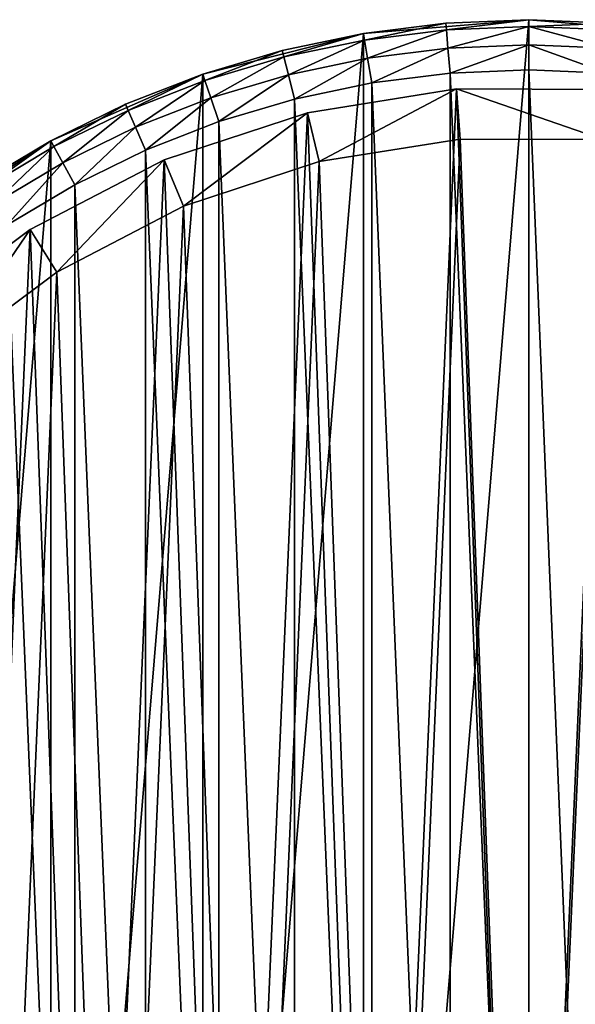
# Model space of a CAD drawing. Header units: millimetres. Extents: x 4 to 594, y -79 to 45.
# Tile 12 of 27: x 234 to 256, y -10 to 29. Entities that reach past the tile are written whole.
import ezdxf

# ---------------------------------------------------------------- set-up
doc = ezdxf.new("R2010")
doc.units = ezdxf.units.MM
doc.header["$LTSCALE"] = 25.4
doc.layers.get('0').update_dxf_attribs({"true_color": 0xff5454})

# ---------------------------------------------------------------- blocks, each defined once
blk = doc.blocks.new('PILLS-III-8263.STL')
at = {"color": 250, "true_color": 0x262626}
mesh = blk.add_polyface(dxfattribs=at)
corners = [(215.04, -1.131, 7.373), (213.952, -14.253, 7.373), (213.952, -7.647, 7.373), (215.04, -20.769, 7.373), (217.185, 5.118, 7.373), (217.185, -27.018, 7.373), (220.329, 10.928, 7.373), (220.329, -32.828, 7.373), (224.387, 16.141, 7.373), (224.387, -38.041, 7.373), (229.247, 20.616, 7.373), (229.247, -42.516, 7.373), (234.778, 24.229, 7.373), (234.778, -46.129, 7.373), (240.828, 26.883, 7.373), (240.828, -48.783, 7.373), (247.232, 28.504, 7.373), (247.232, -50.404, 7.373), (253.816, 29.05, 7.373), (253.816, -50.95, 7.373), (260.399, 28.504, 7.373), (260.399, -50.404, 7.373), (266.804, 26.883, 7.373), (266.804, -48.783, 7.373), (272.853, 24.229, 7.373), (272.853, -46.129, 7.373), (278.384, 20.616, 7.373), (278.384, -42.516, 7.373), (283.245, 16.141, 7.373), (283.245, -38.041, 7.373), (287.302, 10.928, 7.373), (287.302, -32.828, 7.373), (290.447, 5.118, 7.373), (290.447, -27.018, 7.373), (292.592, -1.131, 7.373), (292.592, -20.769, 7.373), (293.679, -7.647, 7.373), (293.679, -14.253, 7.373)]
mesh.append_faces([[corners[k] for k in face] for face in [(0, 1, 2), (35, 36, 37)]], dxfattribs={"vtx0": -1, "color": 250})
mesh.append_faces([[corners[k] for k in face] for face in [(1, 0, 3), (3, 4, 5), (5, 6, 7), (7, 8, 9), (9, 10, 11), (11, 12, 13), (13, 14, 15), (15, 16, 17), (17, 18, 19), (19, 20, 21), (21, 22, 23), (23, 24, 25), (25, 26, 27), (27, 28, 29), (29, 30, 31), (31, 32, 33), (33, 34, 35)]], dxfattribs={"vtx0": -1, "vtx1": -1, "color": 250})
mesh.append_faces([[corners[k] for k in face] for face in [(3, 0, 4), (5, 4, 6), (7, 6, 8), (9, 8, 10), (11, 10, 12), (13, 12, 14), (15, 14, 16), (17, 16, 18), (19, 18, 20), (21, 20, 22), (23, 22, 24), (25, 24, 26), (27, 26, 28), (29, 28, 30), (31, 30, 32), (33, 32, 34), (35, 34, 36)]], dxfattribs={"vtx0": -1, "vtx2": -1, "color": 250})
mesh = blk.add_polyface(dxfattribs=at)
corners = [(250.512, 28.913, 34.873), (253.816, 29.05, 7.373), (247.232, 28.504, 7.373)]
mesh.append_faces([[corners[k] for k in face] for face in [(0, 1, 2)]], dxfattribs={"color": 250})
mesh = blk.add_polyface(dxfattribs=at)
corners = [(253.816, 29.05, 34.873), (253.816, 29.05, 7.373), (250.512, 28.913, 34.873)]
mesh.append_faces([[corners[k] for k in face] for face in [(0, 1, 2)]], dxfattribs={"color": 250})
mesh = blk.add_polyface(dxfattribs=at)
corners = [(250.535, 28.646, 35.873), (253.816, 29.05, 34.873), (250.512, 28.913, 34.873), (253.816, 28.782, 35.873)]
mesh.append_faces([[corners[k] for k in face] for face in [(0, 1, 2), (1, 0, 3)]], dxfattribs={"vtx0": -1, "color": 250})
mesh = blk.add_polyface(dxfattribs=at)
corners = [(257.119, 28.913, 34.873), (253.816, 29.05, 7.373), (253.816, 29.05, 34.873)]
mesh.append_faces([[corners[k] for k in face] for face in [(0, 1, 2)]], dxfattribs={"color": 250})
mesh = blk.add_polyface(dxfattribs=at)
corners = [(257.119, 28.913, 34.873), (260.399, 28.504, 7.373), (253.816, 29.05, 7.373)]
mesh.append_faces([[corners[k] for k in face] for face in [(0, 1, 2)]], dxfattribs={"color": 250})
mesh = blk.add_polyface(dxfattribs=at)
corners = [(253.816, 28.782, 35.873), (257.119, 28.913, 34.873), (253.816, 29.05, 34.873), (257.097, 28.646, 35.873)]
mesh.append_faces([[corners[k] for k in face] for face in [(0, 1, 2), (1, 0, 3)]], dxfattribs={"vtx0": -1, "color": 250})
mesh = blk.add_polyface(dxfattribs=at)
corners = [(250.512, 28.913, 34.873), (247.232, 28.504, 7.373), (247.232, 28.504, 34.873)]
mesh.append_faces([[corners[k] for k in face] for face in [(0, 1, 2)]], dxfattribs={"color": 250})
mesh = blk.add_polyface(dxfattribs=at)
corners = [(247.276, 28.24, 35.873), (250.512, 28.913, 34.873), (247.232, 28.504, 34.873), (250.535, 28.646, 35.873)]
mesh.append_faces([[corners[k] for k in face] for face in [(0, 1, 2), (1, 0, 3)]], dxfattribs={"vtx0": -1, "color": 250})
mesh = blk.add_polyface(dxfattribs=at)
corners = [(247.396, 27.518, 36.605), (250.535, 28.646, 35.873), (247.276, 28.24, 35.873), (250.595, 27.917, 36.605)]
mesh.append_faces([[corners[k] for k in face] for face in [(0, 1, 2), (1, 0, 3)]], dxfattribs={"vtx0": -1, "color": 250})
mesh = blk.add_polyface(dxfattribs=at)
corners = [(250.595, 27.917, 36.605), (253.816, 28.782, 35.873), (250.535, 28.646, 35.873), (253.816, 28.05, 36.605)]
mesh.append_faces([[corners[k] for k in face] for face in [(0, 1, 2), (1, 0, 3)]], dxfattribs={"vtx0": -1, "color": 250})
mesh = blk.add_polyface(dxfattribs=at)
corners = [(257.036, 27.917, 36.605), (253.816, 28.782, 35.873), (253.816, 28.05, 36.605), (257.097, 28.646, 35.873)]
mesh.append_faces([[corners[k] for k in face] for face in [(0, 1, 2), (1, 0, 3)]], dxfattribs={"vtx0": -1, "color": 250})
mesh = blk.add_polyface(dxfattribs=at)
corners = [(243.996, 27.826, 34.873), (247.232, 28.504, 7.373), (240.828, 26.883, 7.373)]
mesh.append_faces([[corners[k] for k in face] for face in [(0, 1, 2)]], dxfattribs={"color": 250})
mesh = blk.add_polyface(dxfattribs=at)
corners = [(247.232, 28.504, 34.873), (247.232, 28.504, 7.373), (243.996, 27.826, 34.873)]
mesh.append_faces([[corners[k] for k in face] for face in [(0, 1, 2)]], dxfattribs={"color": 250})
mesh = blk.add_polyface(dxfattribs=at)
corners = [(244.062, 27.566, 35.873), (247.232, 28.504, 34.873), (243.996, 27.826, 34.873), (247.276, 28.24, 35.873)]
mesh.append_faces([[corners[k] for k in face] for face in [(0, 1, 2), (1, 0, 3)]], dxfattribs={"vtx0": -1, "color": 250})
mesh = blk.add_polyface(dxfattribs=at)
corners = [(244.242, 26.857, 36.605), (247.276, 28.24, 35.873), (244.062, 27.566, 35.873), (247.396, 27.518, 36.605)]
mesh.append_faces([[corners[k] for k in face] for face in [(0, 1, 2), (1, 0, 3)]], dxfattribs={"vtx0": -1, "color": 250})
mesh = blk.add_polyface(dxfattribs=at)
corners = [(247.561, 26.532, 36.873), (250.595, 27.917, 36.605), (247.396, 27.518, 36.605), (250.678, 26.92, 36.873)]
mesh.append_faces([[corners[k] for k in face] for face in [(0, 1, 2), (1, 0, 3)]], dxfattribs={"vtx0": -1, "color": 250})
mesh = blk.add_polyface(dxfattribs=at)
corners = [(250.678, 26.92, 36.873), (253.816, 28.05, 36.605), (250.595, 27.917, 36.605), (253.816, 27.05, 36.873)]
mesh.append_faces([[corners[k] for k in face] for face in [(0, 1, 2), (1, 0, 3)]], dxfattribs={"vtx0": -1, "color": 250})
mesh = blk.add_polyface(dxfattribs=at)
corners = [(256.954, 26.92, 36.873), (253.816, 28.05, 36.605), (253.816, 27.05, 36.873), (257.036, 27.917, 36.605)]
mesh.append_faces([[corners[k] for k in face] for face in [(0, 1, 2), (1, 0, 3)]], dxfattribs={"vtx0": -1, "color": 250})
mesh = blk.add_polyface(dxfattribs=at)
corners = [(243.996, 27.826, 34.873), (240.828, 26.883, 7.373), (240.828, 26.883, 34.873)]
mesh.append_faces([[corners[k] for k in face] for face in [(0, 1, 2)]], dxfattribs={"color": 250})
mesh = blk.add_polyface(dxfattribs=at)
corners = [(240.915, 26.629, 35.873), (243.996, 27.826, 34.873), (240.828, 26.883, 34.873), (244.062, 27.566, 35.873)]
mesh.append_faces([[corners[k] for k in face] for face in [(0, 1, 2), (1, 0, 3)]], dxfattribs={"vtx0": -1, "color": 250})
mesh = blk.add_polyface(dxfattribs=at)
corners = [(241.152, 25.937, 36.605), (244.062, 27.566, 35.873), (240.915, 26.629, 35.873), (244.242, 26.857, 36.605)]
mesh.append_faces([[corners[k] for k in face] for face in [(0, 1, 2), (1, 0, 3)]], dxfattribs={"vtx0": -1, "color": 250})
mesh = blk.add_polyface(dxfattribs=at)
corners = [(244.487, 25.887, 36.873), (247.396, 27.518, 36.605), (244.242, 26.857, 36.605), (247.561, 26.532, 36.873)]
mesh.append_faces([[corners[k] for k in face] for face in [(0, 1, 2), (1, 0, 3)]], dxfattribs={"vtx0": -1, "color": 250})
mesh = blk.add_polyface(dxfattribs=at)
corners = [(215.945, -14.088, 36.873), (215.945, -7.812, 36.873), (215.816, -10.95, 36.873), (216.334, -17.205, 36.873), (216.334, -4.695, 36.873), (216.978, -20.278, 36.873), (216.978, -1.622, 36.873), (217.874, -23.289, 36.873), (217.874, 1.389, 36.873), (219.016, -26.214, 36.873), (219.016, 4.314, 36.873), (220.396, -29.036, 36.873), (220.396, 7.136, 36.873), (222.003, -31.734, 36.873), (222.003, 9.834, 36.873), (223.828, -34.29, 36.873), (223.828, 12.39, 36.873), (225.858, -36.687, 36.873), (225.858, 14.787, 36.873), (228.079, -38.908, 36.873), (228.079, 17.008, 36.873), (230.475, -40.937, 36.873), (230.475, 19.037, 36.873), (233.032, -42.762, 36.873), (233.032, 20.862, 36.873), (235.73, -44.37, 36.873), (235.73, 22.47, 36.873), (238.551, -45.749, 36.873), (238.551, 23.849, 36.873), (241.477, -46.891, 36.873), (241.477, 24.991, 36.873), (244.487, -47.787, 36.873), (244.487, 25.887, 36.873), (247.561, -48.432, 36.873), (247.561, 26.532, 36.873), (250.678, -48.82, 36.873), (250.678, 26.92, 36.873), (253.816, -48.95, 36.873), (253.816, 27.05, 36.873), (256.954, -48.82, 36.873), (256.954, 26.92, 36.873), (260.07, -48.432, 36.873), (260.07, 26.532, 36.873), (263.144, -47.787, 36.873), (263.144, 25.887, 36.873), (266.154, -46.891, 36.873), (266.154, 24.991, 36.873), (269.08, -45.749, 36.873), (269.08, 23.849, 36.873), (271.902, -44.37, 36.873), (271.902, 22.47, 36.873), (274.6, -42.762, 36.873), (274.6, 20.862, 36.873), (277.156, -40.937, 36.873), (277.156, 19.037, 36.873), (279.552, -38.908, 36.873), (279.552, 17.008, 36.873), (281.773, -36.687, 36.873), (281.773, 14.787, 36.873), (283.803, -34.29, 36.873), (283.803, 12.39, 36.873), (285.628, -31.734, 36.873), (285.628, 9.834, 36.873), (287.236, -29.036, 36.873), (287.236, 7.136, 36.873), (288.615, -26.214, 36.873), (288.615, 4.314, 36.873), (289.757, -23.289, 36.873), (289.757, 1.389, 36.873), (290.653, -20.278, 36.873), (290.653, -1.622, 36.873), (291.297, -17.205, 36.873), (291.297, -4.695, 36.873), (291.686, -14.088, 36.873), (291.686, -7.812, 36.873), (291.816, -10.95, 36.873)]
mesh.append_faces([[corners[k] for k in face] for face in [(0, 1, 2), (74, 73, 75)]], dxfattribs={"vtx0": -1, "color": 250})
mesh.append_faces([[corners[k] for k in face] for face in [(1, 3, 4), (4, 5, 6), (6, 7, 8), (8, 9, 10), (10, 11, 12), (12, 13, 14), (14, 15, 16), (16, 17, 18), (18, 19, 20), (20, 21, 22), (22, 23, 24), (24, 25, 26), (26, 27, 28), (28, 29, 30), (30, 31, 32), (32, 33, 34), (34, 35, 36), (36, 37, 38), (38, 39, 40), (40, 41, 42), (42, 43, 44), (44, 45, 46), (46, 47, 48), (48, 49, 50), (50, 51, 52), (52, 53, 54), (54, 55, 56), (56, 57, 58), (58, 59, 60), (60, 61, 62), (62, 63, 64), (64, 65, 66), (66, 67, 68), (68, 69, 70), (70, 71, 72), (72, 73, 74)]], dxfattribs={"vtx0": -1, "vtx1": -1, "color": 250})
mesh.append_faces([[corners[k] for k in face] for face in [(1, 0, 3), (4, 3, 5), (6, 5, 7), (8, 7, 9), (10, 9, 11), (12, 11, 13), (14, 13, 15), (16, 15, 17), (18, 17, 19), (20, 19, 21), (22, 21, 23), (24, 23, 25), (26, 25, 27), (28, 27, 29), (30, 29, 31), (32, 31, 33), (34, 33, 35), (36, 35, 37), (38, 37, 39), (40, 39, 41), (42, 41, 43), (44, 43, 45), (46, 45, 47), (48, 47, 49), (50, 49, 51), (52, 51, 53), (54, 53, 55), (56, 55, 57), (58, 57, 59), (60, 59, 61), (62, 61, 63), (64, 63, 65), (66, 65, 67), (68, 67, 69), (70, 69, 71), (72, 71, 73)]], dxfattribs={"vtx0": -1, "vtx2": -1, "color": 250})
mesh = blk.add_polyface(dxfattribs=at)
corners = [(237.748, 25.681, 34.873), (240.828, 26.883, 7.373), (234.778, 24.229, 7.373)]
mesh.append_faces([[corners[k] for k in face] for face in [(0, 1, 2)]], dxfattribs={"color": 250})
mesh = blk.add_polyface(dxfattribs=at)
corners = [(240.828, 26.883, 34.873), (240.828, 26.883, 7.373), (237.748, 25.681, 34.873)]
mesh.append_faces([[corners[k] for k in face] for face in [(0, 1, 2)]], dxfattribs={"color": 250})
mesh = blk.add_polyface(dxfattribs=at)
corners = [(237.855, 25.436, 35.873), (240.828, 26.883, 34.873), (237.748, 25.681, 34.873), (240.915, 26.629, 35.873)]
mesh.append_faces([[corners[k] for k in face] for face in [(0, 1, 2), (1, 0, 3)]], dxfattribs={"vtx0": -1, "color": 250})
mesh = blk.add_polyface(dxfattribs=at)
corners = [(241.477, 24.991, 36.873), (244.242, 26.857, 36.605), (241.152, 25.937, 36.605), (244.487, 25.887, 36.873)]
mesh.append_faces([[corners[k] for k in face] for face in [(0, 1, 2), (1, 0, 3)]], dxfattribs={"vtx0": -1, "color": 250})
at = {"color": 7, "true_color": 0xffffff}
mesh = blk.add_polyface(dxfattribs=at)
corners = [(216.723, -15.328, 7.443), (217.246, -3.356, 7.443), (216.501, -9.321, 7.443), (217.906, -21.221, 7.443), (218.937, 2.412, 7.443), (220.018, -26.848, 7.443), (221.532, 7.833, 7.443), (223.006, -32.064, 7.443), (224.963, 12.769, 7.443), (226.792, -36.733, 7.443), (229.142, 17.09, 7.443), (231.278, -40.734, 7.443), (233.959, 20.685, 7.443), (236.347, -43.963, 7.443), (239.291, 23.46, 7.443), (241.869, -46.338, 7.443), (244.999, 25.344, 7.443), (247.701, -47.796, 7.443), (250.935, 26.289, 7.443), (253.69, -48.3, 7.443), (256.946, 26.269, 7.443), (256.696, -48.189, 7.443), (259.683, -47.836, 7.443), (262.876, 25.284, 7.443), (265.524, -46.417, 7.443), (268.571, 23.362, 7.443), (271.062, -44.08, 7.443), (273.884, 20.551, 7.443), (276.153, -40.884, 7.443), (278.677, 16.924, 7.443), (280.666, -36.913, 7.443), (282.826, 12.575, 7.443), (284.483, -32.27, 7.443), (286.224, 7.616, 7.443), (287.506, -27.075, 7.443), (288.783, 2.177, 7.443), (289.656, -21.462, 7.443), (290.436, -3.602, 7.443), (290.878, -15.576, 7.443), (291.14, -9.571, 7.443)]
mesh.append_faces([[corners[k] for k in face] for face in [(0, 1, 2), (37, 38, 39)]], dxfattribs={"vtx0": -1, "color": 7})
mesh.append_faces([[corners[k] for k in face] for face in [(1, 3, 4), (4, 5, 6), (6, 7, 8), (8, 9, 10), (10, 11, 12), (12, 13, 14), (14, 15, 16), (16, 17, 18), (18, 19, 20), (20, 22, 23), (23, 24, 25), (25, 26, 27), (27, 28, 29), (29, 30, 31), (31, 32, 33), (33, 34, 35), (35, 36, 37)]], dxfattribs={"vtx0": -1, "vtx1": -1, "color": 7})
mesh.append_faces([[corners[k] for k in face] for face in [(1, 0, 3), (4, 3, 5), (6, 5, 7), (8, 7, 9), (10, 9, 11), (12, 11, 13), (14, 13, 15), (16, 15, 17), (18, 17, 19), (20, 19, 21), (20, 21, 22), (23, 22, 24), (25, 24, 26), (27, 26, 28), (29, 28, 30), (31, 30, 32), (33, 32, 34), (35, 34, 36), (37, 36, 38)]], dxfattribs={"vtx0": -1, "vtx2": -1, "color": 7})
at = {"color": 250, "true_color": 0x262626}
mesh = blk.add_polyface(dxfattribs=at)
corners = [(238.149, 24.765, 36.605), (240.915, 26.629, 35.873), (237.855, 25.436, 35.873), (241.152, 25.937, 36.605)]
mesh.append_faces([[corners[k] for k in face] for face in [(0, 1, 2), (1, 0, 3)]], dxfattribs={"vtx0": -1, "color": 250})
at = {"color": 7, "true_color": 0xffffff}
mesh = blk.add_polyface(dxfattribs=at)
corners = [(244.999, 25.344, 7.443), (250.935, 26.289, 2.797), (244.999, 25.344, 2.797), (250.935, 26.289, 7.443)]
mesh.append_faces([[corners[k] for k in face] for face in [(0, 1, 2), (1, 0, 3)]], dxfattribs={"vtx0": -1, "color": 7})
mesh = blk.add_polyface(dxfattribs=at)
corners = [(250.935, 26.289, 2.797), (245.471, 23.401, 0.797), (244.999, 25.344, 2.797), (251.089, 24.295, 0.797)]
mesh.append_faces([[corners[k] for k in face] for face in [(0, 1, 2), (1, 0, 3)]], dxfattribs={"vtx0": -1, "color": 7})
mesh = blk.add_polyface(dxfattribs=at)
corners = [(250.935, 26.289, 7.443), (256.946, 26.269, 2.797), (250.935, 26.289, 2.797), (256.946, 26.269, 7.443)]
mesh.append_faces([[corners[k] for k in face] for face in [(0, 1, 2), (1, 0, 3)]], dxfattribs={"vtx0": -1, "color": 7})
mesh = blk.add_polyface(dxfattribs=at)
corners = [(250.935, 26.289, 2.797), (256.778, 24.276, 0.797), (251.089, 24.295, 0.797), (256.946, 26.269, 2.797)]
mesh.append_faces([[corners[k] for k in face] for face in [(0, 1, 2), (1, 0, 3)]], dxfattribs={"vtx0": -1, "color": 7})
at = {"color": 250, "true_color": 0x262626}
mesh = blk.add_polyface(dxfattribs=at)
corners = [(238.551, 23.849, 36.873), (241.152, 25.937, 36.605), (238.149, 24.765, 36.605), (241.477, 24.991, 36.873)]
mesh.append_faces([[corners[k] for k in face] for face in [(0, 1, 2), (1, 0, 3)]], dxfattribs={"vtx0": -1, "color": 250})
mesh = blk.add_polyface(dxfattribs=at)
corners = [(237.748, 25.681, 34.873), (234.778, 24.229, 7.373), (234.778, 24.229, 34.873)]
mesh.append_faces([[corners[k] for k in face] for face in [(0, 1, 2)]], dxfattribs={"color": 250})
mesh = blk.add_polyface(dxfattribs=at)
corners = [(234.905, 23.993, 35.873), (237.748, 25.681, 34.873), (234.778, 24.229, 34.873), (237.855, 25.436, 35.873)]
mesh.append_faces([[corners[k] for k in face] for face in [(0, 1, 2), (1, 0, 3)]], dxfattribs={"vtx0": -1, "color": 250})
mesh = blk.add_polyface(dxfattribs=at)
corners = [(235.254, 23.349, 36.605), (237.855, 25.436, 35.873), (234.905, 23.993, 35.873), (238.149, 24.765, 36.605)]
mesh.append_faces([[corners[k] for k in face] for face in [(0, 1, 2), (1, 0, 3)]], dxfattribs={"vtx0": -1, "color": 250})
at = {"color": 7, "true_color": 0xffffff}
mesh = blk.add_polyface(dxfattribs=at)
corners = [(239.291, 23.46, 7.443), (244.999, 25.344, 2.797), (239.291, 23.46, 2.797), (244.999, 25.344, 7.443)]
mesh.append_faces([[corners[k] for k in face] for face in [(0, 1, 2), (1, 0, 3)]], dxfattribs={"vtx0": -1, "color": 7})
mesh = blk.add_polyface(dxfattribs=at)
corners = [(244.999, 25.344, 2.797), (240.069, 21.618, 0.797), (239.291, 23.46, 2.797), (245.471, 23.401, 0.797)]
mesh.append_faces([[corners[k] for k in face] for face in [(0, 1, 2), (1, 0, 3)]], dxfattribs={"vtx0": -1, "color": 7})
at = {"color": 250, "true_color": 0x262626}
mesh = blk.add_polyface(dxfattribs=at)
corners = [(235.73, 22.47, 36.873), (238.149, 24.765, 36.605), (235.254, 23.349, 36.605), (238.551, 23.849, 36.873)]
mesh.append_faces([[corners[k] for k in face] for face in [(0, 1, 2), (1, 0, 3)]], dxfattribs={"vtx0": -1, "color": 250})
at = {"color": 7, "true_color": 0xffffff}
mesh = blk.add_polyface(dxfattribs=at)
corners = [(219.204, -3.763, 0.797), (218.709, -15.093, 0.797), (218.499, -9.408, 0.797), (219.828, -20.671, 0.797), (220.805, 1.696, 0.797), (221.828, -25.997, 0.797), (223.261, 6.828, 0.797), (224.656, -30.933, 0.797), (226.508, 11.499, 0.797), (228.239, -35.352, 0.797), (230.463, 15.588, 0.797), (232.485, -39.139, 0.797), (235.023, 18.991, 0.797), (237.283, -42.196, 0.797), (240.069, 21.618, 0.797), (242.509, -44.443, 0.797), (245.471, 23.401, 0.797), (248.028, -45.823, 0.797), (251.089, 24.295, 0.797), (253.697, -46.3, 0.797), (256.778, 24.276, 0.797), (256.542, -46.195, 0.797), (259.369, -45.861, 0.797), (262.39, 23.344, 0.797), (264.897, -44.518, 0.797), (267.781, 21.525, 0.797), (270.138, -42.306, 0.797), (272.809, 18.864, 0.797), (274.957, -39.281, 0.797), (277.346, 15.431, 0.797), (279.228, -35.523, 0.797), (281.273, 11.315, 0.797), (282.841, -31.129, 0.797), (284.489, 6.622, 0.797), (285.702, -26.211, 0.797), (286.91, 1.474, 0.797), (287.737, -20.899, 0.797), (288.475, -3.995, 0.797), (288.893, -15.329, 0.797), (289.141, -9.645, 0.797)]
mesh.append_faces([[corners[k] for k in face] for face in [(0, 1, 2), (38, 37, 39)]], dxfattribs={"vtx0": -1, "color": 7})
mesh.append_faces([[corners[k] for k in face] for face in [(1, 0, 3), (3, 4, 5), (5, 6, 7), (7, 8, 9), (9, 10, 11), (11, 12, 13), (13, 14, 15), (15, 16, 17), (17, 18, 19), (19, 20, 21), (21, 20, 22), (22, 23, 24), (24, 25, 26), (26, 27, 28), (28, 29, 30), (30, 31, 32), (32, 33, 34), (34, 35, 36), (36, 37, 38)]], dxfattribs={"vtx0": -1, "vtx1": -1, "color": 7})
mesh.append_faces([[corners[k] for k in face] for face in [(3, 0, 4), (5, 4, 6), (7, 6, 8), (9, 8, 10), (11, 10, 12), (13, 12, 14), (15, 14, 16), (17, 16, 18), (19, 18, 20), (22, 20, 23), (24, 23, 25), (26, 25, 27), (28, 27, 29), (30, 29, 31), (32, 31, 33), (34, 33, 35), (36, 35, 37)]], dxfattribs={"vtx0": -1, "vtx2": -1, "color": 7})
at = {"color": 250, "true_color": 0x262626}
mesh = blk.add_polyface(dxfattribs=at)
corners = [(231.938, 22.537, 34.873), (234.778, 24.229, 7.373), (229.247, 20.616, 7.373)]
mesh.append_faces([[corners[k] for k in face] for face in [(0, 1, 2)]], dxfattribs={"color": 250})
mesh = blk.add_polyface(dxfattribs=at)
corners = [(234.778, 24.229, 34.873), (234.778, 24.229, 7.373), (231.938, 22.537, 34.873)]
mesh.append_faces([[corners[k] for k in face] for face in [(0, 1, 2)]], dxfattribs={"color": 250})
mesh = blk.add_polyface(dxfattribs=at)
corners = [(232.084, 22.312, 35.873), (234.778, 24.229, 34.873), (231.938, 22.537, 34.873), (234.905, 23.993, 35.873)]
mesh.append_faces([[corners[k] for k in face] for face in [(0, 1, 2), (1, 0, 3)]], dxfattribs={"vtx0": -1, "color": 250})
mesh = blk.add_polyface(dxfattribs=at)
corners = [(232.485, 21.699, 36.605), (234.905, 23.993, 35.873), (232.084, 22.312, 35.873), (235.254, 23.349, 36.605)]
mesh.append_faces([[corners[k] for k in face] for face in [(0, 1, 2), (1, 0, 3)]], dxfattribs={"vtx0": -1, "color": 250})
mesh = blk.add_polyface(dxfattribs=at)
corners = [(233.032, 20.862, 36.873), (235.254, 23.349, 36.605), (232.485, 21.699, 36.605), (235.73, 22.47, 36.873)]
mesh.append_faces([[corners[k] for k in face] for face in [(0, 1, 2), (1, 0, 3)]], dxfattribs={"vtx0": -1, "color": 250})
at = {"color": 7, "true_color": 0xffffff}
mesh = blk.add_polyface(dxfattribs=at)
corners = [(233.959, 20.685, 7.443), (239.291, 23.46, 2.797), (233.959, 20.685, 2.797), (239.291, 23.46, 7.443)]
mesh.append_faces([[corners[k] for k in face] for face in [(0, 1, 2), (1, 0, 3)]], dxfattribs={"vtx0": -1, "color": 7})
mesh = blk.add_polyface(dxfattribs=at)
corners = [(239.291, 23.46, 2.797), (235.023, 18.991, 0.797), (233.959, 20.685, 2.797), (240.069, 21.618, 0.797)]
mesh.append_faces([[corners[k] for k in face] for face in [(0, 1, 2), (1, 0, 3)]], dxfattribs={"vtx0": -1, "color": 7})
mesh = blk.add_polyface(dxfattribs=at)
corners = [(229.142, 17.09, 7.443), (233.959, 20.685, 2.797), (229.142, 17.09, 2.797), (233.959, 20.685, 7.443)]
mesh.append_faces([[corners[k] for k in face] for face in [(0, 1, 2), (1, 0, 3)]], dxfattribs={"vtx0": -1, "color": 7})
mesh = blk.add_polyface(dxfattribs=at)
corners = [(233.959, 20.685, 2.797), (230.463, 15.588, 0.797), (229.142, 17.09, 2.797), (235.023, 18.991, 0.797)]
mesh.append_faces([[corners[k] for k in face] for face in [(0, 1, 2), (1, 0, 3)]], dxfattribs={"vtx0": -1, "color": 7})

msp = doc.modelspace()

# ---------------------------------------------------------------- block references
at = {"color": 0}
msp.add_blockref('PILLS-III-8263.STL', (0, 0), dxfattribs=at)

doc.saveas('drawing.dxf')
